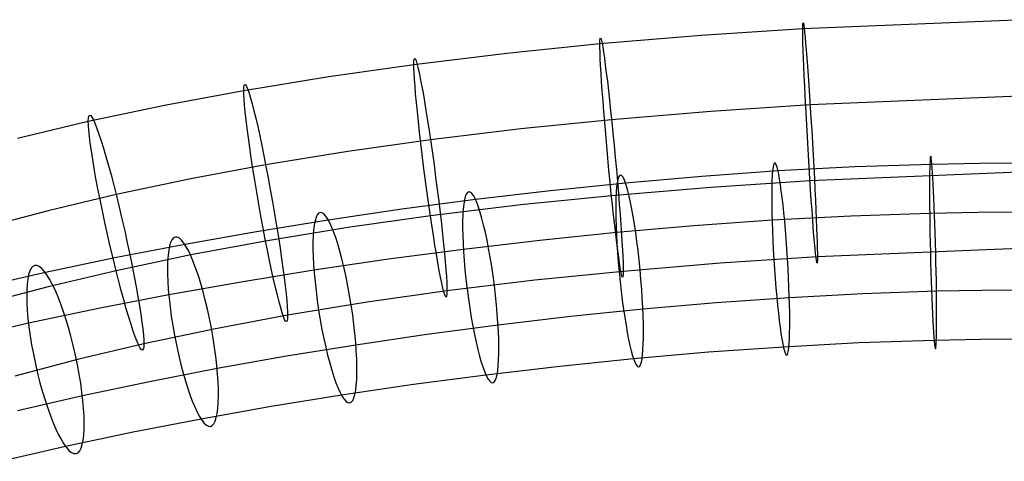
# Model space of a CAD drawing. Extents: x -1634 to -184, y -278 to 263.
# Tile 223 of 242: x -557 to -454, y 213 to 259. Entities that reach past the tile are written whole.
import ezdxf

# ---------------------------------------------------------------- set-up
doc = ezdxf.new("R2010")
doc.units = 0
doc.layers.add('PREDEFINITO', color=7, linetype='CONTINUOUS')

msp = doc.modelspace()

# ---------------------------------------------------------------- linework, layer by layer
at = {"layer": 'PREDEFINITO'}
for p, q in [((-452.45, 258.84, 747.41), (-475.38, 257.89, 747.09)), ((-475.38, 257.89, 747.09), (-485.9, 257.19, 746.86)), ((-485.9, 257.19, 746.86), (-496.43, 256.32, 746.56)), ((-496.43, 256.32, 746.56), (-506.07, 255.34, 746.24)), ((-506.07, 255.34, 746.24), (-515.72, 254.17, 745.85)), ((-515.72, 254.17, 745.85), (-524.55, 252.92, 745.43)), ((-524.55, 252.92, 745.43), (-533.37, 251.47, 744.95)), ((-533.37, 251.47, 744.95), (-541.44, 249.97, 744.44)), ((-452.1, 250.94, 731.61), (-474.61, 250, 731.29)), ((-541.44, 249.97, 744.44), (-549.5, 248.26, 743.87)), ((-484.92, 249.32, 731.06), (-495.21, 248.46, 730.77)), ((-474.61, 250, 731.29), (-484.92, 249.32, 731.06)), ((-549.5, 248.26, 743.87), (-556.86, 246.51, 743.29)), ((-495.21, 248.46, 730.77), (-504.62, 247.51, 730.45)), ((-504.62, 247.51, 730.45), (-514, 246.37, 730.07)), ((-514, 246.37, 730.07), (-522.56, 245.16, 729.67)), ((-522.56, 245.16, 729.67), (-531.1, 243.76, 729.2)), ((-531.1, 243.76, 729.2), (-538.88, 242.31, 728.72)), ((-469.96, 243.55, 666.22), (-477.94, 243.13, 666.71)), ((-461.96, 243.82, 665.91), (-469.96, 243.55, 666.22)), ((-457.03, 243.91, 665.81), (-461.96, 243.82, 665.91)), ((-452.1, 243.94, 665.77), (-457.03, 243.91, 665.81)), ((-538.88, 242.31, 728.72), (-546.61, 240.68, 728.17)), ((-485.86, 242.57, 667.35), (-493.75, 241.88, 668.15)), ((-477.94, 243.13, 666.71), (-485.86, 242.57, 667.35)), ((-452.1, 243.04, 755.32), (-474.62, 242.1, 755.01)), ((-493.75, 241.88, 668.15), (-501.56, 241.08, 669.08)), ((-484.92, 241.42, 754.78), (-495.21, 240.56, 754.49)), ((-474.62, 242.1, 755.01), (-484.92, 241.42, 754.78)), ((-546.61, 240.68, 728.17), (-553.66, 239, 727.61)), ((-509.33, 240.17, 670.14), (-516.98, 239.15, 671.31)), ((-501.56, 241.08, 669.08), (-509.33, 240.17, 670.14)), ((-495.21, 240.56, 754.49), (-504.62, 239.61, 754.17)), ((-516.98, 239.15, 671.31), (-524.6, 238.03, 672.59)), ((-504.62, 239.61, 754.17), (-514, 238.47, 753.79)), ((-553.66, 239, 727.61), (-560.66, 237.14, 726.99)), ((-524.6, 238.03, 672.59), (-532.06, 236.82, 673.95)), ((-514, 238.47, 753.79), (-522.57, 237.26, 753.39)), ((-470.4, 238.44, 653.04), (-478.56, 238.01, 653.54)), ((-462.21, 238.72, 652.72), (-470.4, 238.44, 653.04)), ((-457.16, 238.81, 652.62), (-462.21, 238.72, 652.72)), ((-452.1, 238.84, 652.58), (-457.16, 238.81, 652.62)), ((-522.57, 237.26, 753.39), (-531.1, 235.86, 752.92)), ((-486.66, 237.44, 654.2), (-494.71, 236.74, 655.01)), ((-478.56, 238.01, 653.54), (-486.66, 237.44, 654.2)), ((-532.06, 236.82, 673.95), (-539.49, 235.5, 675.41)), ((-494.71, 236.74, 655.01), (-502.67, 235.92, 655.96)), ((-539.49, 235.5, 675.41), (-546.74, 234.1, 676.91)), ((-531.1, 235.86, 752.92), (-538.88, 234.41, 752.43)), ((-510.58, 234.99, 657.04), (-518.36, 233.96, 658.23)), ((-502.67, 235.92, 655.96), (-510.58, 234.99, 657.04)), ((-452.1, 235.13, 739.51), (-473.86, 234.21, 739.2)), ((-546.74, 234.1, 676.91), (-553.96, 232.58, 678.49)), ((-538.88, 234.41, 752.43), (-546.62, 232.77, 751.89)), ((-518.36, 233.96, 658.23), (-526.09, 232.82, 659.53)), ((-473.86, 234.21, 739.2), (-483.95, 233.55, 738.98)), ((-483.95, 233.55, 738.98), (-494, 232.71, 738.7)), ((-553.96, 232.58, 678.49), (-560.96, 230.97, 680.08)), ((-546.62, 232.77, 751.89), (-553.67, 231.1, 751.33)), ((-526.09, 232.82, 659.53), (-533.64, 231.59, 660.91)), ((-494, 232.71, 738.7), (-503.17, 231.78, 738.39)), ((-553.67, 231.1, 751.33), (-560.67, 229.24, 750.71)), ((-533.64, 231.59, 660.91), (-541.15, 230.26, 662.38)), ((-503.17, 231.78, 738.39), (-512.29, 230.68, 738.02)), ((-541.15, 230.26, 662.38), (-548.45, 228.84, 663.89)), ((-512.29, 230.68, 738.02), (-520.58, 229.5, 737.63)), ((-476.76, 229.97, 671.77), (-484.37, 229.44, 672.38)), ((-469.13, 230.38, 671.3), (-476.76, 229.97, 671.77)), ((-461.5, 230.64, 671), (-469.13, 230.38, 671.3)), ((-456.8, 230.72, 670.91), (-461.5, 230.64, 671)), ((-452.1, 230.75, 670.87), (-456.8, 230.72, 670.91)), ((-548.45, 228.84, 663.89), (-555.7, 227.32, 665.48)), ((-520.58, 229.5, 737.63), (-528.83, 228.15, 737.18)), ((-484.37, 229.44, 672.38), (-491.96, 228.78, 673.15)), ((-528.83, 228.15, 737.18), (-536.31, 226.75, 736.71)), ((-499.48, 228.01, 674.04), (-506.98, 227.12, 675.07)), ((-491.96, 228.78, 673.15), (-499.48, 228.01, 674.04)), ((-555.7, 227.32, 665.48), (-562.72, 225.71, 667.07)), ((-506.98, 227.12, 675.07), (-514.37, 226.14, 676.2)), ((-536.31, 226.75, 736.71), (-543.73, 225.18, 736.18)), ((-514.37, 226.14, 676.2), (-521.74, 225.06, 677.44)), ((-543.73, 225.18, 736.18), (-550.47, 223.58, 735.65)), ((-521.74, 225.06, 677.44), (-528.95, 223.89, 678.76)), ((-477.38, 224.85, 658.6), (-485.16, 224.3, 659.23)), ((-469.57, 225.27, 658.12), (-477.38, 224.85, 658.6)), ((-461.74, 225.53, 657.82), (-469.57, 225.27, 658.12)), ((-456.92, 225.62, 657.72), (-461.74, 225.53, 657.82)), ((-452.1, 225.65, 657.68), (-456.92, 225.62, 657.72)), ((-528.95, 223.89, 678.76), (-536.14, 222.61, 680.17)), ((-485.16, 224.3, 659.23), (-492.92, 223.63, 660.01)), ((-550.47, 223.58, 735.65), (-557.13, 221.82, 735.06)), ((-500.59, 222.84, 660.93), (-508.24, 221.94, 661.97)), ((-492.92, 223.63, 660.01), (-500.59, 222.84, 660.93)), ((-536.14, 222.61, 680.17), (-543.14, 221.25, 681.62)), ((-508.24, 221.94, 661.97), (-515.75, 220.95, 663.12)), ((-543.14, 221.25, 681.62), (-550.11, 219.79, 683.14)), ((-515.75, 220.95, 663.12), (-523.23, 219.85, 664.38)), ((-550.11, 219.79, 683.14), (-556.86, 218.24, 684.68)), ((-523.23, 219.85, 664.38), (-530.54, 218.66, 665.71)), ((-530.54, 218.66, 665.71), (-537.8, 217.37, 667.14)), ((-537.8, 217.37, 667.14), (-544.85, 216, 668.6)), ((-544.85, 216, 668.6), (-551.86, 214.53, 670.13)), ((-551.86, 214.53, 670.13), (-558.62, 212.98, 671.67))]:
    msp.add_line(p, q, dxfattribs=at)
at = {"layer": 'PREDEFINITO', "extrusion": (0.998148, 0.057659, 0.019377)}
msp.add_circle((273.01, 751.91, -445.15), 12.5, dxfattribs=at)
at = {"layer": 'PREDEFINITO', "extrusion": (0.995278, 0.092038, 0.030824)}
msp.add_circle((289.07, 756.79, -447.48), 12.5, dxfattribs=at)
at = {"layer": 'PREDEFINITO', "extrusion": (0.990528, 0.130225, 0.043544)}
msp.add_circle((307.35, 762.04, -445.26), 12.5, dxfattribs=at)
at = {"layer": 'PREDEFINITO', "extrusion": (0.983342, 0.172399, 0.057595)}
msp.add_circle((327.92, 767.57, -438.23), 12.5, dxfattribs=at)
at = {"layer": 'PREDEFINITO', "extrusion": (0.973085, 0.218581, 0.072987)}
msp.add_circle((350.77, 773.19, -426.15), 12.5, dxfattribs=at)
at = {"layer": 'PREDEFINITO', "extrusion": (0.99931, 0.024559, -0.027861)}
msp.add_circle((245.95, 648.9, -474.21), 10, dxfattribs=at)
at = {"layer": 'PREDEFINITO', "extrusion": (0.995584, 0.061613, -0.070831)}
msp.add_circle((263.05, 628.24, -508.07), 10, dxfattribs=at)
at = {"layer": 'PREDEFINITO', "extrusion": (0.989602, 0.09382, -0.109018)}
msp.add_circle((278.28, 608.97, -538.77), 10, dxfattribs=at)
at = {"layer": 'PREDEFINITO', "extrusion": (0.98213, 0.122963, -0.142481)}
msp.add_circle((292.47, 591.42, -566.18), 10, dxfattribs=at)
at = {"layer": 'PREDEFINITO', "extrusion": (0.973643, 0.150767, -0.17114)}
msp.add_circle((306.41, 576.01, -589.99), 10, dxfattribs=at)
at = {"layer": 'PREDEFINITO', "extrusion": (0.964384, 0.178991, -0.194748)}
msp.add_circle((320.93, 563.33, -609.66), 10, dxfattribs=at)
at = {"layer": 'PREDEFINITO', "extrusion": (0.95437, 0.209475, -0.212836)}
msp.add_circle((336.89, 554.12, -624.37), 10, dxfattribs=at)

doc.saveas('drawing.dxf')
